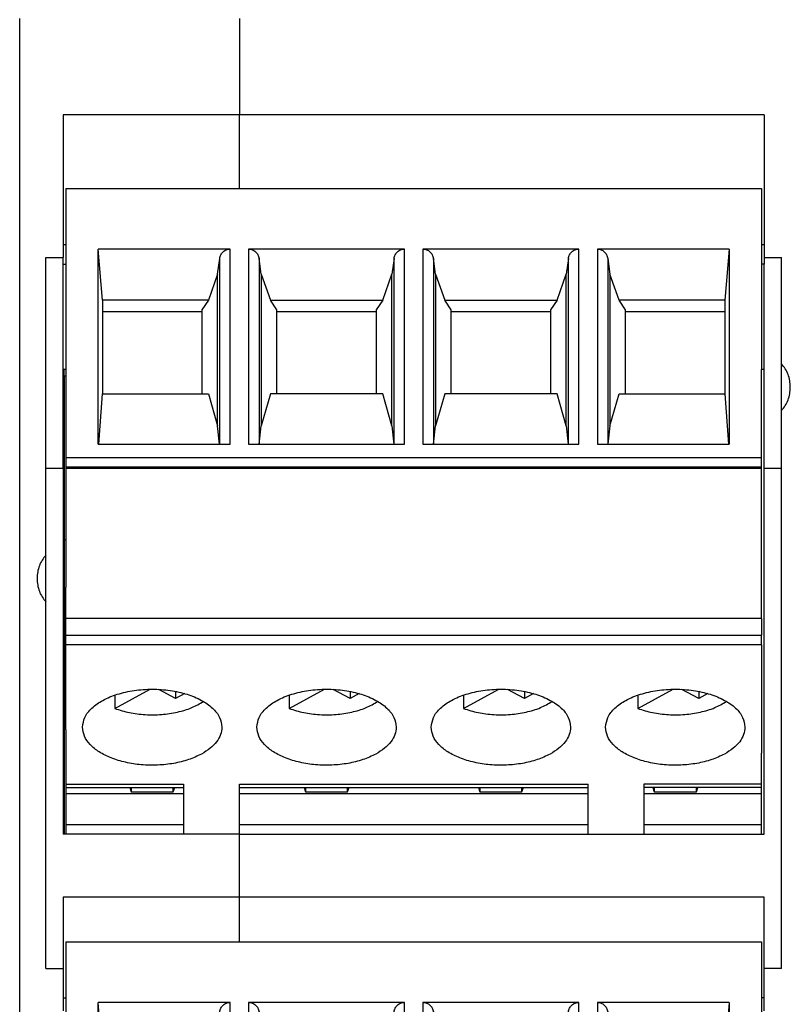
# Model space of a CAD drawing. Header units: inches. Extents: x -1190 to -677, y -1057 to -660.
# Tile 3 of 31: x -1056 to -1034, y -1029 to -1000. Entities that reach past the tile are written whole.
import ezdxf

# ---------------------------------------------------------------- set-up
doc = ezdxf.new("R2010")
doc.units = ezdxf.units.IN

# ---------------------------------------------------------------- blocks, each defined once
blk = doc.blocks.new('MSTBT_2_5-4-ST_IP20_KPL_H_Select_5__147', base_point=(-1055.225, -1022.349))
at = {"color": 7, "linetype": 'Continuous'}
for p, q in [((-1055.225, -1010.543), (-1055.225, -1010.36)), ((-1055.225, -1010.543), (-1055.225, -1011.018)), ((-1055.225, -1011.018), (-1055.225, -1011.508)), ((-1055.225, -1011.508), (-1055.225, -1015.248)), ((-1055.225, -1015.248), (-1055.225, -1019.905)), ((-1055.225, -1019.905), (-1055.225, -1020.218)), ((-1055.225, -1020.218), (-1055.225, -1020.696)), ((-1055.225, -1020.696), (-1055.225, -1021.035)), ((-1055.225, -1021.035), (-1055.225, -1021.068)), ((-1055.225, -1021.068), (-1055.225, -1022.076)), ((-1055.225, -1022.076), (-1055.225, -1022.306)), ((-1055.225, -1022.306), (-1055.225, -1022.349)), ((-1055.175, -1022.349), (-1051.8, -1022.349))]:
    blk.add_line(p, q, dxfattribs=at)
blk = doc.blocks.new('MSTBT_2_5-4-ST_IP20_KPL_H_Select_10__152', base_point=(-1055.175, -1046.306))
at = {"color": 7, "linetype": 'Continuous'}
for p, q in [((-1055.175, -1026.768), (-1035.225, -1026.768)), ((-1055.175, -1026.768), (-1055.175, -1031.943)), ((-1035.225, -1026.768), (-1035.225, -1031.943)), ((-1054.125, -1029.978), (-1054.25, -1028.509)), ((-1054.25, -1034.107), (-1054.25, -1028.509)), ((-1050.466, -1028.509), (-1054.25, -1028.509)), ((-1045.466, -1028.509), (-1049.934, -1028.509)), ((-1040.466, -1028.509), (-1044.934, -1028.509)), ((-1036.15, -1028.509), (-1039.934, -1028.509)), ((-1036.15, -1028.509), (-1036.275, -1029.978)), ((-1036.15, -1028.509), (-1036.15, -1034.107)), ((-1050.825, -1029.226), (-1050.763, -1028.775)), ((-1049.575, -1029.226), (-1049.637, -1028.775)), ((-1045.763, -1028.775), (-1045.825, -1029.226)), ((-1044.575, -1029.226), (-1044.637, -1028.775)), ((-1040.763, -1028.775), (-1040.825, -1029.226)), ((-1039.637, -1028.775), (-1039.575, -1029.226)), ((-1050.825, -1029.226), (-1051.09, -1029.978)), ((-1050.825, -1033.577), (-1050.825, -1029.226)), ((-1049.575, -1029.226), (-1049.575, -1033.577)), ((-1049.575, -1029.226), (-1049.31, -1029.978)), ((-1046.09, -1029.978), (-1045.825, -1029.226)), ((-1045.825, -1033.577), (-1045.825, -1029.226)), ((-1044.575, -1029.226), (-1044.575, -1033.577)), ((-1044.575, -1029.226), (-1044.31, -1029.978)), ((-1041.09, -1029.978), (-1040.825, -1029.226)), ((-1040.825, -1033.577), (-1040.825, -1029.226)), ((-1039.575, -1029.226), (-1039.575, -1033.577)), ((-1039.31, -1029.978), (-1039.575, -1029.226)), ((-1051.09, -1029.978), (-1054.125, -1029.978)), ((-1054.125, -1029.978), (-1054.125, -1030.311)), ((-1051.09, -1029.978), (-1051.275, -1030.255)), ((-1049.125, -1030.255), (-1049.31, -1029.978)), ((-1049.31, -1029.978), (-1046.09, -1029.978)), ((-1046.09, -1029.978), (-1046.275, -1030.255)), ((-1044.125, -1030.255), (-1044.31, -1029.978)), ((-1044.31, -1029.978), (-1041.09, -1029.978)), ((-1041.09, -1029.978), (-1041.275, -1030.255)), ((-1036.275, -1029.978), (-1039.31, -1029.978)), ((-1039.125, -1030.255), (-1039.31, -1029.978)), ((-1036.275, -1029.978), (-1036.275, -1030.311)), ((-1054.125, -1030.311), (-1054.125, -1032.661)), ((-1051.275, -1030.311), (-1054.125, -1030.311)), ((-1051.275, -1030.255), (-1051.275, -1030.311)), ((-1051.275, -1030.311), (-1051.275, -1032.661)), ((-1049.125, -1030.311), (-1049.125, -1030.255)), ((-1046.275, -1030.311), (-1049.125, -1030.311)), ((-1049.125, -1032.661), (-1049.125, -1030.311)), ((-1046.275, -1030.255), (-1046.275, -1030.311)), ((-1046.275, -1030.311), (-1046.275, -1032.661)), ((-1044.125, -1030.311), (-1044.125, -1030.255)), ((-1044.125, -1032.661), (-1044.125, -1030.311)), ((-1041.275, -1030.311), (-1044.125, -1030.311)), ((-1041.275, -1030.255), (-1041.275, -1030.311)), ((-1041.275, -1030.311), (-1041.275, -1032.661)), ((-1039.125, -1030.311), (-1039.125, -1030.255)), ((-1036.275, -1030.311), (-1039.125, -1030.311)), ((-1039.125, -1032.661), (-1039.125, -1030.311)), ((-1036.275, -1030.311), (-1036.275, -1032.661)), ((-1055.175, -1031.943), (-1055.175, -1034.484)), ((-1035.225, -1034.484), (-1035.225, -1031.943)), ((-1054.226, -1034.107), (-1054.125, -1032.661)), ((-1054.125, -1032.661), (-1051.09, -1032.661)), ((-1051.09, -1032.661), (-1050.825, -1033.577)), ((-1049.31, -1032.661), (-1049.575, -1033.577)), ((-1046.09, -1032.661), (-1049.31, -1032.661)), ((-1045.825, -1033.577), (-1046.09, -1032.661)), ((-1044.31, -1032.661), (-1044.575, -1033.577)), ((-1041.09, -1032.661), (-1044.31, -1032.661)), ((-1040.825, -1033.577), (-1041.09, -1032.661)), ((-1039.575, -1033.577), (-1039.31, -1032.661)), ((-1039.31, -1032.661), (-1036.275, -1032.661)), ((-1036.275, -1032.661), (-1036.174, -1034.107)), ((-1050.766, -1034.107), (-1050.825, -1033.577)), ((-1049.634, -1034.107), (-1049.575, -1033.577)), ((-1045.825, -1033.577), (-1045.766, -1034.107)), ((-1044.634, -1034.107), (-1044.575, -1033.577)), ((-1040.825, -1033.577), (-1040.766, -1034.107)), ((-1039.575, -1033.577), (-1039.634, -1034.107)), ((-1054.25, -1034.107), (-1050.466, -1034.107)), ((-1049.934, -1034.107), (-1045.466, -1034.107)), ((-1044.934, -1034.107), (-1040.466, -1034.107)), ((-1039.934, -1034.107), (-1036.15, -1034.107)), ((-1055.175, -1034.484), (-1055.175, -1034.761)), ((-1035.225, -1034.761), (-1035.225, -1034.484)), ((-1055.175, -1034.761), (-1055.175, -1034.799)), ((-1035.225, -1034.799), (-1055.175, -1034.799)), ((-1055.175, -1034.799), (-1055.175, -1037.344)), ((-1035.225, -1034.799), (-1035.225, -1034.761)), ((-1035.225, -1037.344), (-1035.225, -1034.799)), ((-1055.175, -1037.344), (-1055.175, -1038.205)), ((-1035.225, -1039.1), (-1035.225, -1037.344)), ((-1055.175, -1039.1), (-1055.175, -1038.205)), ((-1055.175, -1039.124), (-1055.175, -1039.1)), ((-1035.225, -1039.1), (-1055.175, -1039.1)), ((-1055.175, -1039.582), (-1055.175, -1039.124)), ((-1035.225, -1039.582), (-1035.225, -1039.1)), ((-1055.175, -1039.852), (-1055.175, -1039.582)), ((-1035.225, -1039.852), (-1035.225, -1039.582)), ((-1055.175, -1042.061), (-1055.175, -1039.852)), ((-1035.225, -1039.852), (-1035.225, -1042.061)), ((-1053.772, -1041.681), (-1052.758, -1041.13)), ((-1052.027, -1041.397), (-1052.511, -1041.134)), ((-1048.772, -1041.681), (-1047.758, -1041.13)), ((-1047.027, -1041.397), (-1047.511, -1041.134)), ((-1043.772, -1041.681), (-1042.758, -1041.13)), ((-1042.027, -1041.397), (-1042.511, -1041.134)), ((-1038.772, -1041.681), (-1037.758, -1041.13)), ((-1037.027, -1041.397), (-1037.511, -1041.134)), ((-1053.772, -1041.299), (-1053.772, -1041.681)), ((-1052.027, -1041.193), (-1052.027, -1041.397)), ((-1051.766, -1041.255), (-1052.027, -1041.397)), ((-1048.772, -1041.299), (-1048.772, -1041.681)), ((-1047.027, -1041.193), (-1047.027, -1041.397)), ((-1046.766, -1041.255), (-1047.027, -1041.397)), ((-1043.772, -1041.299), (-1043.772, -1041.681)), ((-1042.027, -1041.193), (-1042.027, -1041.397)), ((-1041.766, -1041.255), (-1042.027, -1041.397)), ((-1038.772, -1041.299), (-1038.772, -1041.681)), ((-1037.027, -1041.193), (-1037.027, -1041.397)), ((-1036.766, -1041.255), (-1037.027, -1041.397)), ((-1055.175, -1042.296), (-1055.175, -1042.061)), ((-1055.175, -1042.296), (-1055.175, -1042.963)), ((-1035.225, -1042.061), (-1035.225, -1042.963)), ((-1055.175, -1042.963), (-1055.175, -1043.852)), ((-1035.225, -1043.852), (-1035.225, -1042.963)), ((-1055.175, -1043.852), (-1055.175, -1043.949)), ((-1055.175, -1043.949), (-1051.8, -1043.949)), ((-1051.8, -1043.852), (-1051.8, -1043.949)), ((-1051.8, -1043.949), (-1051.8, -1044.921)), ((-1050.2, -1043.949), (-1050.2, -1043.852)), ((-1050.2, -1044.328), (-1050.2, -1043.949)), ((-1050.2, -1043.949), (-1040.2, -1043.949)), ((-1040.2, -1043.949), (-1040.2, -1043.852)), ((-1040.2, -1044.921), (-1040.2, -1043.949)), ((-1038.6, -1043.852), (-1038.6, -1043.949)), ((-1038.6, -1043.949), (-1038.6, -1044.921)), ((-1035.225, -1043.949), (-1038.6, -1043.949)), ((-1035.225, -1043.906), (-1035.225, -1043.852)), ((-1035.225, -1043.949), (-1035.225, -1043.906)), ((-1050.2, -1044.818), (-1050.2, -1044.328)), ((-1050.2, -1044.921), (-1050.2, -1044.818)), ((-1050.2, -1044.925), (-1050.2, -1044.921)), ((-1050.2, -1044.99), (-1050.2, -1044.925)), ((-1050.2, -1045.17), (-1050.2, -1044.99)), ((-1050.2, -1045.417), (-1050.2, -1045.17)), ((-1050.2, -1045.769), (-1050.2, -1045.417)), ((-1050.2, -1045.837), (-1050.2, -1045.769)), ((-1050.2, -1045.926), (-1050.2, -1045.837)), ((-1050.2, -1046.251), (-1050.2, -1045.926)), ((-1050.2, -1046.306), (-1050.2, -1046.251))]:
    blk.add_line(p, q, dxfattribs=at)
at = {"color": 2, "linetype": 'Continuous'}
for p, q in [((-1050.466, -1034.107), (-1050.466, -1028.509)), ((-1049.934, -1028.509), (-1049.934, -1034.107)), ((-1045.466, -1034.107), (-1045.466, -1028.509)), ((-1044.934, -1028.509), (-1044.934, -1034.107)), ((-1040.466, -1034.107), (-1040.466, -1028.509)), ((-1039.934, -1028.509), (-1039.934, -1034.107)), ((-1050.763, -1034.107), (-1050.763, -1028.775)), ((-1049.637, -1028.775), (-1049.637, -1034.107)), ((-1045.763, -1034.107), (-1045.763, -1028.775)), ((-1044.637, -1028.775), (-1044.637, -1034.107)), ((-1040.763, -1034.107), (-1040.763, -1028.775)), ((-1039.637, -1028.775), (-1039.637, -1034.107)), ((-1055.175, -1034.484), (-1035.225, -1034.484)), ((-1035.225, -1034.761), (-1055.175, -1034.761)), ((-1055.175, -1039.582), (-1035.225, -1039.582)), ((-1035.225, -1039.852), (-1055.175, -1039.852)), ((-1055.175, -1043.852), (-1051.8, -1043.852)), ((-1050.2, -1043.852), (-1040.2, -1043.852)), ((-1035.225, -1043.852), (-1038.6, -1043.852))]:
    blk.add_line(p, q, dxfattribs=at)
at = {"color": 7, "linetype": 'Continuous'}
for points, knots in [([(-1050.763, -1028.775), (-1050.755, -1028.739), (-1050.737, -1028.668), (-1050.667, -1028.581), (-1050.574, -1028.521), (-1050.502, -1028.513), (-1050.466, -1028.509)], [0, 0, 0, 0, 0.1095476, 0.2181972, 0.3257768, 0.4326417, 0.4326417, 0.4326417, 0.4326417]), ([(-1049.934, -1028.509), (-1049.898, -1028.513), (-1049.826, -1028.521), (-1049.733, -1028.581), (-1049.663, -1028.668), (-1049.645, -1028.739), (-1049.637, -1028.775)], [0, 0, 0, 0, 0.1068649, 0.2144446, 0.3230942, 0.4326417, 0.4326417, 0.4326417, 0.4326417]), ([(-1045.763, -1028.775), (-1045.755, -1028.739), (-1045.737, -1028.668), (-1045.667, -1028.581), (-1045.574, -1028.521), (-1045.502, -1028.513), (-1045.466, -1028.509)], [0, 0, 0, 0, 0.1095476, 0.2181972, 0.3257768, 0.4326417, 0.4326417, 0.4326417, 0.4326417]), ([(-1044.934, -1028.509), (-1044.898, -1028.513), (-1044.826, -1028.521), (-1044.733, -1028.581), (-1044.663, -1028.668), (-1044.645, -1028.739), (-1044.637, -1028.775)], [0, 0, 0, 0, 0.1068649, 0.2144446, 0.3230942, 0.4326417, 0.4326417, 0.4326417, 0.4326417]), ([(-1040.763, -1028.775), (-1040.755, -1028.739), (-1040.737, -1028.668), (-1040.667, -1028.581), (-1040.574, -1028.521), (-1040.502, -1028.513), (-1040.466, -1028.509)], [0, 0, 0, 0, 0.1095476, 0.2181972, 0.3257768, 0.4326417, 0.4326417, 0.4326417, 0.4326417]), ([(-1039.934, -1028.509), (-1039.898, -1028.513), (-1039.826, -1028.521), (-1039.733, -1028.581), (-1039.663, -1028.668), (-1039.645, -1028.739), (-1039.637, -1028.775)], [0, 0, 0, 0, 0.1068649, 0.2144446, 0.3230942, 0.4326417, 0.4326417, 0.4326417, 0.4326417]), ([(-1054.7, -1042.218), (-1054.685, -1042.121), (-1054.653, -1041.914), (-1054.426, -1041.647), (-1054.105, -1041.426), (-1053.689, -1041.258), (-1053.211, -1041.153), (-1052.7, -1041.117), (-1052.189, -1041.153), (-1051.711, -1041.258), (-1051.295, -1041.426), (-1050.974, -1041.647), (-1050.747, -1041.914), (-1050.715, -1042.121), (-1050.7, -1042.218)], [0, 0, 0, 0, 0.290046, 0.620104, 1.009866, 1.458796, 1.953281, 2.472248, 2.991215, 3.485699, 3.934629, 4.324392, 4.65445, 4.944495, 4.944495, 4.944495, 4.944495]), ([(-1049.7, -1042.218), (-1049.685, -1042.121), (-1049.653, -1041.914), (-1049.426, -1041.647), (-1049.105, -1041.426), (-1048.689, -1041.258), (-1048.211, -1041.153), (-1047.7, -1041.117), (-1047.189, -1041.153), (-1046.711, -1041.258), (-1046.295, -1041.426), (-1045.974, -1041.647), (-1045.747, -1041.914), (-1045.715, -1042.121), (-1045.7, -1042.218)], [0, 0, 0, 0, 0.290046, 0.620104, 1.009866, 1.458796, 1.953281, 2.472248, 2.991215, 3.485699, 3.934629, 4.324392, 4.65445, 4.944495, 4.944495, 4.944495, 4.944495]), ([(-1044.7, -1042.218), (-1044.685, -1042.121), (-1044.653, -1041.914), (-1044.426, -1041.647), (-1044.105, -1041.426), (-1043.689, -1041.258), (-1043.211, -1041.153), (-1042.7, -1041.117), (-1042.189, -1041.153), (-1041.711, -1041.258), (-1041.295, -1041.426), (-1040.974, -1041.647), (-1040.747, -1041.914), (-1040.715, -1042.121), (-1040.7, -1042.218)], [0, 0, 0, 0, 0.290046, 0.620104, 1.009866, 1.458796, 1.953281, 2.472248, 2.991215, 3.485699, 3.934629, 4.324392, 4.65445, 4.944495, 4.944495, 4.944495, 4.944495]), ([(-1039.7, -1042.218), (-1039.685, -1042.121), (-1039.653, -1041.914), (-1039.426, -1041.647), (-1039.105, -1041.426), (-1038.689, -1041.258), (-1038.211, -1041.153), (-1037.7, -1041.117), (-1037.189, -1041.153), (-1036.711, -1041.258), (-1036.295, -1041.426), (-1035.974, -1041.647), (-1035.747, -1041.914), (-1035.715, -1042.121), (-1035.7, -1042.218)], [0, 0, 0, 0, 0.290046, 0.620104, 1.009866, 1.458796, 1.953281, 2.472248, 2.991215, 3.485699, 3.934629, 4.324392, 4.65445, 4.944495, 4.944495, 4.944495, 4.944495]), ([(-1053.772, -1041.681), (-1053.634, -1041.725), (-1053.349, -1041.814), (-1052.895, -1041.866), (-1052.431, -1041.863), (-1051.984, -1041.795), (-1051.574, -1041.678), (-1051.339, -1041.544), (-1051.228, -1041.481)], [0, 0, 0, 0, 0.433279, 0.894079, 1.363331, 1.820954, 2.248267, 2.630614, 2.630614, 2.630614, 2.630614]), ([(-1048.772, -1041.681), (-1048.634, -1041.725), (-1048.349, -1041.814), (-1047.895, -1041.866), (-1047.431, -1041.863), (-1046.984, -1041.795), (-1046.574, -1041.678), (-1046.339, -1041.544), (-1046.228, -1041.481)], [0, 0, 0, 0, 0.433279, 0.894079, 1.363331, 1.820954, 2.248267, 2.630614, 2.630614, 2.630614, 2.630614]), ([(-1043.772, -1041.681), (-1043.634, -1041.725), (-1043.349, -1041.814), (-1042.895, -1041.866), (-1042.431, -1041.863), (-1041.984, -1041.795), (-1041.574, -1041.678), (-1041.339, -1041.544), (-1041.228, -1041.481)], [0, 0, 0, 0, 0.433279, 0.894079, 1.363331, 1.820954, 2.248267, 2.630614, 2.630614, 2.630614, 2.630614]), ([(-1038.772, -1041.681), (-1038.634, -1041.725), (-1038.349, -1041.814), (-1037.895, -1041.866), (-1037.431, -1041.863), (-1036.984, -1041.795), (-1036.574, -1041.678), (-1036.339, -1041.544), (-1036.228, -1041.481)], [0, 0, 0, 0, 0.433279, 0.894079, 1.363331, 1.820954, 2.248267, 2.630614, 2.630614, 2.630614, 2.630614]), ([(-1051.286, -1042.989), (-1051.407, -1043.046), (-1051.662, -1043.165), (-1052.089, -1043.265), (-1052.545, -1043.315), (-1053.01, -1043.305), (-1053.458, -1043.237), (-1053.866, -1043.115), (-1054.214, -1042.946), (-1054.48, -1042.735), (-1054.663, -1042.49), (-1054.688, -1042.306), (-1054.7, -1042.218)], [0, 0, 0, 0, 0.40181, 0.842026, 1.30584, 1.775734, 2.233539, 2.6624, 3.048927, 3.385907, 3.676067, 3.936289, 3.936289, 3.936289, 3.936289]), ([(-1050.7, -1042.218), (-1050.708, -1042.291), (-1050.725, -1042.441), (-1050.851, -1042.65), (-1051.039, -1042.84), (-1051.2, -1042.937), (-1051.286, -1042.989)], [0, 0, 0, 0, 0.215954, 0.449852, 0.713715, 1.01223, 1.01223, 1.01223, 1.01223]), ([(-1046.286, -1042.989), (-1046.407, -1043.046), (-1046.662, -1043.165), (-1047.089, -1043.265), (-1047.545, -1043.315), (-1048.01, -1043.305), (-1048.458, -1043.237), (-1048.866, -1043.115), (-1049.214, -1042.946), (-1049.48, -1042.735), (-1049.663, -1042.49), (-1049.688, -1042.306), (-1049.7, -1042.218)], [0, 0, 0, 0, 0.40181, 0.842026, 1.30584, 1.775734, 2.233539, 2.6624, 3.048927, 3.385907, 3.676067, 3.936289, 3.936289, 3.936289, 3.936289]), ([(-1045.7, -1042.218), (-1045.708, -1042.291), (-1045.725, -1042.441), (-1045.851, -1042.65), (-1046.039, -1042.84), (-1046.2, -1042.937), (-1046.286, -1042.989)], [0, 0, 0, 0, 0.215954, 0.449852, 0.713715, 1.01223, 1.01223, 1.01223, 1.01223]), ([(-1041.286, -1042.989), (-1041.407, -1043.046), (-1041.662, -1043.165), (-1042.089, -1043.265), (-1042.545, -1043.315), (-1043.01, -1043.305), (-1043.458, -1043.237), (-1043.866, -1043.115), (-1044.214, -1042.946), (-1044.48, -1042.735), (-1044.663, -1042.49), (-1044.688, -1042.306), (-1044.7, -1042.218)], [0, 0, 0, 0, 0.40181, 0.842026, 1.30584, 1.775734, 2.233539, 2.6624, 3.048927, 3.385907, 3.676067, 3.936289, 3.936289, 3.936289, 3.936289]), ([(-1040.7, -1042.218), (-1040.708, -1042.291), (-1040.725, -1042.441), (-1040.851, -1042.65), (-1041.039, -1042.84), (-1041.2, -1042.937), (-1041.286, -1042.989)], [0, 0, 0, 0, 0.215954, 0.449852, 0.713715, 1.01223, 1.01223, 1.01223, 1.01223]), ([(-1036.286, -1042.989), (-1036.407, -1043.046), (-1036.662, -1043.165), (-1037.089, -1043.265), (-1037.545, -1043.315), (-1038.01, -1043.305), (-1038.458, -1043.237), (-1038.866, -1043.115), (-1039.214, -1042.946), (-1039.48, -1042.735), (-1039.663, -1042.49), (-1039.688, -1042.306), (-1039.7, -1042.218)], [0, 0, 0, 0, 0.40181, 0.842026, 1.30584, 1.775734, 2.233539, 2.6624, 3.048927, 3.385907, 3.676067, 3.936289, 3.936289, 3.936289, 3.936289]), ([(-1035.7, -1042.218), (-1035.708, -1042.291), (-1035.725, -1042.441), (-1035.851, -1042.65), (-1036.039, -1042.84), (-1036.2, -1042.937), (-1036.286, -1042.989)], [0, 0, 0, 0, 0.215954, 0.449852, 0.713715, 1.01223, 1.01223, 1.01223, 1.01223])]:
    blk.add_open_spline(points, degree=3, knots=knots, dxfattribs=at)
blk = doc.blocks.new('mstbo_2_5-4-g1r_1__153', base_point=(-1055.175, -1023.688))
at = {"color": 7, "linetype": 'Continuous'}
for p, q in [((-1055.175, -1010.36), (-1055.175, -1012.884)), ((-1035.225, -1012.884), (-1035.225, -1010.36)), ((-1055.175, -1012.884), (-1055.175, -1013.161)), ((-1035.225, -1013.161), (-1035.225, -1012.884)), ((-1055.175, -1013.161), (-1055.175, -1013.199)), ((-1055.175, -1013.199), (-1055.175, -1015.744)), ((-1035.225, -1013.199), (-1035.225, -1013.161)), ((-1035.225, -1015.744), (-1035.225, -1013.199)), ((-1055.175, -1015.744), (-1055.175, -1016.605)), ((-1055.175, -1017.5), (-1055.175, -1016.605)), ((-1055.175, -1017.524), (-1055.175, -1017.5)), ((-1055.175, -1017.982), (-1055.175, -1017.524)), ((-1055.175, -1018.252), (-1055.175, -1017.982)), ((-1055.175, -1020.461), (-1055.175, -1018.252)), ((-1055.175, -1020.696), (-1055.175, -1020.461)), ((-1035.225, -1020.461), (-1035.225, -1021.363)), ((-1055.175, -1020.696), (-1055.175, -1021.363)), ((-1055.175, -1021.363), (-1055.175, -1022.252)), ((-1035.225, -1022.252), (-1035.225, -1021.363)), ((-1055.175, -1022.252), (-1055.175, -1022.349)), ((-1035.225, -1022.306), (-1035.225, -1022.252)), ((-1055.175, -1022.349), (-1055.175, -1022.53)), ((-1051.8, -1022.53), (-1055.175, -1022.53)), ((-1055.175, -1022.53), (-1055.175, -1023.416)), ((-1053.345, -1022.349), (-1053.305, -1022.467)), ((-1053.305, -1022.349), (-1053.305, -1022.467)), ((-1053.305, -1022.467), (-1052.095, -1022.467)), ((-1052.095, -1022.467), (-1052.095, -1022.349)), ((-1052.095, -1022.467), (-1052.055, -1022.349)), ((-1040.2, -1022.53), (-1050.2, -1022.53)), ((-1048.345, -1022.349), (-1048.305, -1022.467)), ((-1048.305, -1022.349), (-1048.305, -1022.467)), ((-1048.305, -1022.467), (-1047.095, -1022.467)), ((-1047.095, -1022.467), (-1047.095, -1022.349)), ((-1047.095, -1022.467), (-1047.055, -1022.349)), ((-1043.345, -1022.349), (-1043.305, -1022.467)), ((-1043.305, -1022.349), (-1043.305, -1022.467)), ((-1043.305, -1022.467), (-1042.095, -1022.467)), ((-1042.095, -1022.467), (-1042.095, -1022.349)), ((-1042.095, -1022.467), (-1042.055, -1022.349)), ((-1035.225, -1022.53), (-1038.6, -1022.53)), ((-1038.345, -1022.349), (-1038.305, -1022.467)), ((-1038.305, -1022.349), (-1038.305, -1022.467)), ((-1038.305, -1022.467), (-1037.095, -1022.467)), ((-1037.095, -1022.467), (-1037.055, -1022.349)), ((-1037.095, -1022.467), (-1037.095, -1022.349)), ((-1035.225, -1022.349), (-1035.225, -1022.306)), ((-1035.225, -1022.53), (-1035.225, -1022.349)), ((-1035.225, -1023.416), (-1035.225, -1022.53)), ((-1055.175, -1023.416), (-1055.175, -1023.688)), ((-1051.8, -1023.416), (-1055.175, -1023.416)), ((-1040.2, -1023.416), (-1050.2, -1023.416)), ((-1035.275, -1023.416), (-1038.6, -1023.416)), ((-1035.225, -1023.416), (-1035.275, -1023.416)), ((-1035.225, -1023.688), (-1035.225, -1023.416))]:
    blk.add_line(p, q, dxfattribs=at)
blk = doc.blocks.new('MSTBO_2_5-4-G1L_H_Select__00364411_1__154', base_point=(-1055.225, -1023.688))
at = {"color": 7, "linetype": 'Continuous'}
for p, q in [((-1055.225, -1010.543), (-1055.225, -1010.36)), ((-1055.225, -1010.543), (-1055.225, -1011.018)), ((-1055.225, -1010.543), (-1055.175, -1010.543)), ((-1055.225, -1011.018), (-1055.225, -1011.508)), ((-1055.225, -1011.508), (-1055.225, -1015.248)), ((-1055.225, -1015.248), (-1055.225, -1019.905)), ((-1055.175, -1015.248), (-1055.225, -1015.248)), ((-1055.225, -1019.905), (-1055.225, -1020.218)), ((-1055.225, -1019.905), (-1055.175, -1019.905)), ((-1055.225, -1020.218), (-1055.225, -1020.696)), ((-1055.225, -1020.696), (-1055.225, -1021.035)), ((-1055.225, -1021.035), (-1055.225, -1021.068)), ((-1055.225, -1021.068), (-1055.225, -1022.076)), ((-1055.225, -1022.076), (-1055.225, -1022.306)), ((-1055.225, -1022.306), (-1055.225, -1022.349)), ((-1055.225, -1022.349), (-1055.225, -1023.688)), ((-1051.8, -1023.416), (-1055.175, -1023.416)), ((-1040.2, -1023.416), (-1050.2, -1023.416)), ((-1035.275, -1023.416), (-1038.6, -1023.416))]:
    blk.add_line(p, q, dxfattribs=at)
blk = doc.blocks.new('MSTBT_2_5-4-ST_IP20_KPL_H_Select_10_2__156', base_point=(-1055.175, -1024.706))
at = {"color": 7, "linetype": 'Continuous'}
for p, q in [((-1055.175, -1005.168), (-1055.175, -1010.36)), ((-1055.175, -1005.168), (-1035.225, -1005.168)), ((-1035.225, -1005.168), (-1035.225, -1010.36)), ((-1054.25, -1012.507), (-1054.25, -1006.909)), ((-1050.466, -1006.909), (-1054.25, -1006.909)), ((-1054.125, -1008.378), (-1054.25, -1006.909)), ((-1045.466, -1006.909), (-1049.934, -1006.909)), ((-1040.466, -1006.909), (-1044.934, -1006.909)), ((-1036.15, -1006.909), (-1039.934, -1006.909)), ((-1036.15, -1006.909), (-1036.275, -1008.378)), ((-1036.15, -1006.909), (-1036.15, -1012.507)), ((-1050.825, -1007.626), (-1050.763, -1007.175)), ((-1049.575, -1007.626), (-1049.637, -1007.175)), ((-1045.763, -1007.175), (-1045.825, -1007.626)), ((-1044.575, -1007.626), (-1044.637, -1007.175)), ((-1040.763, -1007.175), (-1040.825, -1007.626)), ((-1039.637, -1007.175), (-1039.575, -1007.626)), ((-1050.825, -1007.626), (-1051.09, -1008.378)), ((-1050.825, -1011.977), (-1050.825, -1007.626)), ((-1049.575, -1007.626), (-1049.575, -1011.977)), ((-1049.575, -1007.626), (-1049.31, -1008.378)), ((-1046.09, -1008.378), (-1045.825, -1007.626)), ((-1045.825, -1011.977), (-1045.825, -1007.626)), ((-1044.575, -1007.626), (-1044.575, -1011.977)), ((-1044.575, -1007.626), (-1044.31, -1008.378)), ((-1041.09, -1008.378), (-1040.825, -1007.626)), ((-1040.825, -1011.977), (-1040.825, -1007.626)), ((-1039.575, -1007.626), (-1039.575, -1011.977)), ((-1039.31, -1008.378), (-1039.575, -1007.626)), ((-1051.09, -1008.378), (-1054.125, -1008.378)), ((-1054.125, -1008.378), (-1054.125, -1008.711)), ((-1051.09, -1008.378), (-1051.275, -1008.655)), ((-1049.125, -1008.655), (-1049.31, -1008.378)), ((-1049.31, -1008.378), (-1046.09, -1008.378)), ((-1046.09, -1008.378), (-1046.275, -1008.655)), ((-1044.31, -1008.378), (-1041.09, -1008.378)), ((-1044.125, -1008.655), (-1044.31, -1008.378)), ((-1041.09, -1008.378), (-1041.275, -1008.655)), ((-1036.275, -1008.378), (-1039.31, -1008.378)), ((-1039.125, -1008.655), (-1039.31, -1008.378)), ((-1036.275, -1008.378), (-1036.275, -1008.711)), ((-1054.125, -1008.711), (-1054.125, -1011.061)), ((-1051.275, -1008.711), (-1054.125, -1008.711)), ((-1051.275, -1008.655), (-1051.275, -1008.711)), ((-1051.275, -1008.711), (-1051.275, -1011.061)), ((-1049.125, -1008.711), (-1049.125, -1008.655)), ((-1049.125, -1011.061), (-1049.125, -1008.711)), ((-1046.275, -1008.711), (-1049.125, -1008.711)), ((-1046.275, -1008.655), (-1046.275, -1008.711)), ((-1046.275, -1008.711), (-1046.275, -1011.061)), ((-1044.125, -1008.711), (-1044.125, -1008.655)), ((-1044.125, -1011.061), (-1044.125, -1008.711)), ((-1041.275, -1008.711), (-1044.125, -1008.711)), ((-1041.275, -1008.655), (-1041.275, -1008.711)), ((-1041.275, -1008.711), (-1041.275, -1011.061)), ((-1039.125, -1008.711), (-1039.125, -1008.655)), ((-1039.125, -1011.061), (-1039.125, -1008.711)), ((-1036.275, -1008.711), (-1039.125, -1008.711)), ((-1036.275, -1008.711), (-1036.275, -1011.061)), ((-1055.175, -1010.36), (-1055.175, -1012.884)), ((-1035.225, -1012.884), (-1035.225, -1010.36)), ((-1054.226, -1012.507), (-1054.125, -1011.061)), ((-1054.125, -1011.061), (-1051.09, -1011.061)), ((-1051.09, -1011.061), (-1050.825, -1011.977)), ((-1049.31, -1011.061), (-1049.575, -1011.977)), ((-1046.09, -1011.061), (-1049.31, -1011.061)), ((-1045.825, -1011.977), (-1046.09, -1011.061)), ((-1044.31, -1011.061), (-1044.575, -1011.977)), ((-1041.09, -1011.061), (-1044.31, -1011.061)), ((-1040.825, -1011.977), (-1041.09, -1011.061)), ((-1039.575, -1011.977), (-1039.31, -1011.061)), ((-1039.31, -1011.061), (-1036.275, -1011.061)), ((-1036.275, -1011.061), (-1036.174, -1012.507)), ((-1050.766, -1012.507), (-1050.825, -1011.977)), ((-1049.634, -1012.507), (-1049.575, -1011.977)), ((-1045.825, -1011.977), (-1045.766, -1012.507)), ((-1044.634, -1012.507), (-1044.575, -1011.977)), ((-1040.825, -1011.977), (-1040.766, -1012.507)), ((-1039.575, -1011.977), (-1039.634, -1012.507)), ((-1054.25, -1012.507), (-1050.466, -1012.507)), ((-1049.934, -1012.507), (-1045.466, -1012.507)), ((-1044.934, -1012.507), (-1040.466, -1012.507)), ((-1039.934, -1012.507), (-1036.15, -1012.507)), ((-1055.175, -1012.884), (-1055.175, -1013.161)), ((-1035.225, -1013.161), (-1035.225, -1012.884)), ((-1055.175, -1013.161), (-1055.175, -1013.199)), ((-1035.225, -1013.199), (-1055.175, -1013.199)), ((-1055.175, -1013.199), (-1055.175, -1015.744)), ((-1035.225, -1013.199), (-1035.225, -1013.161)), ((-1035.225, -1015.744), (-1035.225, -1013.199)), ((-1055.175, -1015.744), (-1055.175, -1016.605)), ((-1035.225, -1017.5), (-1035.225, -1015.744)), ((-1055.175, -1017.5), (-1055.175, -1016.605)), ((-1055.175, -1017.524), (-1055.175, -1017.5)), ((-1035.225, -1017.5), (-1055.175, -1017.5)), ((-1055.175, -1017.982), (-1055.175, -1017.524)), ((-1035.225, -1017.5), (-1035.225, -1017.982)), ((-1055.175, -1018.252), (-1055.175, -1017.982)), ((-1035.225, -1018.252), (-1035.225, -1017.982)), ((-1055.175, -1020.461), (-1055.175, -1018.252)), ((-1035.225, -1018.252), (-1035.225, -1020.461)), ((-1053.772, -1020.081), (-1052.758, -1019.53)), ((-1053.772, -1019.699), (-1053.772, -1020.081)), ((-1052.027, -1019.797), (-1052.511, -1019.534)), ((-1052.027, -1019.593), (-1052.027, -1019.797)), ((-1051.766, -1019.655), (-1052.027, -1019.797)), ((-1048.772, -1020.081), (-1047.758, -1019.53)), ((-1048.772, -1019.699), (-1048.772, -1020.081)), ((-1047.027, -1019.797), (-1047.511, -1019.534)), ((-1047.027, -1019.593), (-1047.027, -1019.797)), ((-1046.766, -1019.655), (-1047.027, -1019.797)), ((-1043.772, -1020.081), (-1042.758, -1019.53)), ((-1043.772, -1019.699), (-1043.772, -1020.081)), ((-1042.027, -1019.797), (-1042.511, -1019.534)), ((-1042.027, -1019.593), (-1042.027, -1019.797)), ((-1041.766, -1019.655), (-1042.027, -1019.797)), ((-1038.772, -1020.081), (-1037.758, -1019.53)), ((-1038.772, -1019.699), (-1038.772, -1020.081)), ((-1037.027, -1019.797), (-1037.511, -1019.534)), ((-1037.027, -1019.593), (-1037.027, -1019.797)), ((-1036.766, -1019.655), (-1037.027, -1019.797)), ((-1055.175, -1020.696), (-1055.175, -1020.461)), ((-1035.225, -1020.461), (-1035.225, -1021.363)), ((-1055.175, -1020.696), (-1055.175, -1021.363)), ((-1055.175, -1021.363), (-1055.175, -1022.252)), ((-1035.225, -1022.252), (-1035.225, -1021.363)), ((-1055.175, -1022.252), (-1055.175, -1022.349)), ((-1051.8, -1022.252), (-1051.8, -1022.349)), ((-1050.2, -1022.349), (-1050.2, -1022.252)), ((-1040.2, -1022.349), (-1040.2, -1022.252)), ((-1038.6, -1022.252), (-1038.6, -1022.349)), ((-1035.225, -1022.306), (-1035.225, -1022.252)), ((-1055.175, -1022.349), (-1051.8, -1022.349)), ((-1051.8, -1022.349), (-1051.8, -1023.688)), ((-1050.2, -1023.688), (-1050.2, -1022.349)), ((-1050.2, -1022.349), (-1040.2, -1022.349)), ((-1040.2, -1023.688), (-1040.2, -1022.349)), ((-1035.225, -1022.349), (-1038.6, -1022.349)), ((-1038.6, -1022.349), (-1038.6, -1023.688)), ((-1035.225, -1022.349), (-1035.225, -1022.306)), ((-1050.2, -1024.237), (-1050.2, -1023.688)), ((-1050.2, -1024.326), (-1050.2, -1024.237)), ((-1050.2, -1024.651), (-1050.2, -1024.326)), ((-1050.2, -1024.706), (-1050.2, -1024.651))]:
    blk.add_line(p, q, dxfattribs=at)
at = {"color": 2, "linetype": 'Continuous'}
for p, q in [((-1050.466, -1012.507), (-1050.466, -1006.909)), ((-1049.934, -1006.909), (-1049.934, -1012.507)), ((-1045.466, -1012.507), (-1045.466, -1006.909)), ((-1044.934, -1006.909), (-1044.934, -1012.507)), ((-1040.466, -1012.507), (-1040.466, -1006.909)), ((-1039.934, -1006.909), (-1039.934, -1012.507)), ((-1050.763, -1012.507), (-1050.763, -1007.175)), ((-1049.637, -1007.175), (-1049.637, -1012.507)), ((-1045.763, -1012.507), (-1045.763, -1007.175)), ((-1044.637, -1007.175), (-1044.637, -1012.507)), ((-1040.763, -1012.507), (-1040.763, -1007.175)), ((-1039.637, -1007.175), (-1039.637, -1012.507)), ((-1055.175, -1012.884), (-1035.225, -1012.884)), ((-1035.225, -1013.161), (-1055.175, -1013.161)), ((-1055.175, -1017.982), (-1035.225, -1017.982)), ((-1035.225, -1018.252), (-1055.175, -1018.252)), ((-1055.175, -1022.252), (-1051.8, -1022.252)), ((-1050.2, -1022.252), (-1040.2, -1022.252)), ((-1035.225, -1022.252), (-1038.6, -1022.252))]:
    blk.add_line(p, q, dxfattribs=at)
at = {"color": 7, "linetype": 'Continuous'}
for points, knots in [([(-1050.763, -1007.175), (-1050.755, -1007.139), (-1050.737, -1007.068), (-1050.667, -1006.981), (-1050.574, -1006.921), (-1050.502, -1006.913), (-1050.466, -1006.909)], [0, 0, 0, 0, 0.1095476, 0.2181972, 0.3257768, 0.4326417, 0.4326417, 0.4326417, 0.4326417]), ([(-1049.934, -1006.909), (-1049.898, -1006.913), (-1049.826, -1006.921), (-1049.733, -1006.981), (-1049.663, -1007.068), (-1049.645, -1007.139), (-1049.637, -1007.175)], [0, 0, 0, 0, 0.1068649, 0.2144446, 0.3230942, 0.4326417, 0.4326417, 0.4326417, 0.4326417]), ([(-1045.763, -1007.175), (-1045.755, -1007.139), (-1045.737, -1007.068), (-1045.667, -1006.981), (-1045.574, -1006.921), (-1045.502, -1006.913), (-1045.466, -1006.909)], [0, 0, 0, 0, 0.1095476, 0.2181972, 0.3257768, 0.4326417, 0.4326417, 0.4326417, 0.4326417]), ([(-1044.934, -1006.909), (-1044.898, -1006.913), (-1044.826, -1006.921), (-1044.733, -1006.981), (-1044.663, -1007.068), (-1044.645, -1007.139), (-1044.637, -1007.175)], [0, 0, 0, 0, 0.1068649, 0.2144446, 0.3230942, 0.4326417, 0.4326417, 0.4326417, 0.4326417]), ([(-1040.763, -1007.175), (-1040.755, -1007.139), (-1040.737, -1007.068), (-1040.667, -1006.981), (-1040.574, -1006.921), (-1040.502, -1006.913), (-1040.466, -1006.909)], [0, 0, 0, 0, 0.1095476, 0.2181972, 0.3257768, 0.4326417, 0.4326417, 0.4326417, 0.4326417]), ([(-1039.934, -1006.909), (-1039.898, -1006.913), (-1039.826, -1006.921), (-1039.733, -1006.981), (-1039.663, -1007.068), (-1039.645, -1007.139), (-1039.637, -1007.175)], [0, 0, 0, 0, 0.1068649, 0.2144446, 0.3230942, 0.4326417, 0.4326417, 0.4326417, 0.4326417]), ([(-1054.7, -1020.618), (-1054.685, -1020.521), (-1054.653, -1020.314), (-1054.426, -1020.047), (-1054.105, -1019.826), (-1053.689, -1019.658), (-1053.211, -1019.553), (-1052.7, -1019.517), (-1052.189, -1019.553), (-1051.711, -1019.658), (-1051.295, -1019.826), (-1050.974, -1020.047), (-1050.747, -1020.314), (-1050.715, -1020.521), (-1050.7, -1020.618)], [0, 0, 0, 0, 0.290046, 0.620104, 1.009866, 1.458796, 1.953281, 2.472248, 2.991215, 3.485699, 3.934629, 4.324392, 4.65445, 4.944495, 4.944495, 4.944495, 4.944495]), ([(-1049.7, -1020.618), (-1049.685, -1020.521), (-1049.653, -1020.314), (-1049.426, -1020.047), (-1049.105, -1019.826), (-1048.689, -1019.658), (-1048.211, -1019.553), (-1047.7, -1019.517), (-1047.189, -1019.553), (-1046.711, -1019.658), (-1046.295, -1019.826), (-1045.974, -1020.047), (-1045.747, -1020.314), (-1045.715, -1020.521), (-1045.7, -1020.618)], [0, 0, 0, 0, 0.290046, 0.620104, 1.009866, 1.458796, 1.953281, 2.472248, 2.991215, 3.485699, 3.934629, 4.324392, 4.65445, 4.944495, 4.944495, 4.944495, 4.944495]), ([(-1044.7, -1020.618), (-1044.685, -1020.521), (-1044.653, -1020.314), (-1044.426, -1020.047), (-1044.105, -1019.826), (-1043.689, -1019.658), (-1043.211, -1019.553), (-1042.7, -1019.517), (-1042.189, -1019.553), (-1041.711, -1019.658), (-1041.295, -1019.826), (-1040.974, -1020.047), (-1040.747, -1020.314), (-1040.715, -1020.521), (-1040.7, -1020.618)], [0, 0, 0, 0, 0.290046, 0.620104, 1.009866, 1.458796, 1.953281, 2.472248, 2.991215, 3.485699, 3.934629, 4.324392, 4.65445, 4.944495, 4.944495, 4.944495, 4.944495]), ([(-1039.7, -1020.618), (-1039.685, -1020.521), (-1039.653, -1020.314), (-1039.426, -1020.047), (-1039.105, -1019.826), (-1038.689, -1019.658), (-1038.211, -1019.553), (-1037.7, -1019.517), (-1037.189, -1019.553), (-1036.711, -1019.658), (-1036.295, -1019.826), (-1035.974, -1020.047), (-1035.747, -1020.314), (-1035.715, -1020.521), (-1035.7, -1020.618)], [0, 0, 0, 0, 0.290046, 0.620104, 1.009866, 1.458796, 1.953281, 2.472248, 2.991215, 3.485699, 3.934629, 4.324392, 4.65445, 4.944495, 4.944495, 4.944495, 4.944495]), ([(-1053.772, -1020.081), (-1053.634, -1020.125), (-1053.349, -1020.214), (-1052.895, -1020.266), (-1052.431, -1020.263), (-1051.984, -1020.195), (-1051.574, -1020.078), (-1051.339, -1019.944), (-1051.228, -1019.881)], [0, 0, 0, 0, 0.433279, 0.894079, 1.363331, 1.820954, 2.248267, 2.630614, 2.630614, 2.630614, 2.630614]), ([(-1048.772, -1020.081), (-1048.634, -1020.125), (-1048.349, -1020.214), (-1047.895, -1020.266), (-1047.431, -1020.263), (-1046.984, -1020.195), (-1046.574, -1020.078), (-1046.339, -1019.944), (-1046.228, -1019.881)], [0, 0, 0, 0, 0.433279, 0.894079, 1.363331, 1.820954, 2.248267, 2.630614, 2.630614, 2.630614, 2.630614]), ([(-1043.772, -1020.081), (-1043.634, -1020.125), (-1043.349, -1020.214), (-1042.895, -1020.266), (-1042.431, -1020.263), (-1041.984, -1020.195), (-1041.574, -1020.078), (-1041.339, -1019.944), (-1041.228, -1019.881)], [0, 0, 0, 0, 0.433279, 0.894079, 1.363331, 1.820954, 2.248267, 2.630614, 2.630614, 2.630614, 2.630614]), ([(-1038.772, -1020.081), (-1038.634, -1020.125), (-1038.349, -1020.214), (-1037.895, -1020.266), (-1037.431, -1020.263), (-1036.984, -1020.195), (-1036.574, -1020.078), (-1036.339, -1019.944), (-1036.228, -1019.881)], [0, 0, 0, 0, 0.433279, 0.894079, 1.363331, 1.820954, 2.248267, 2.630614, 2.630614, 2.630614, 2.630614]), ([(-1051.286, -1021.389), (-1051.407, -1021.446), (-1051.662, -1021.565), (-1052.089, -1021.665), (-1052.545, -1021.715), (-1053.01, -1021.705), (-1053.458, -1021.637), (-1053.866, -1021.515), (-1054.214, -1021.346), (-1054.48, -1021.135), (-1054.663, -1020.89), (-1054.688, -1020.706), (-1054.7, -1020.618)], [0, 0, 0, 0, 0.40181, 0.842026, 1.30584, 1.775734, 2.233539, 2.6624, 3.048927, 3.385907, 3.676067, 3.936289, 3.936289, 3.936289, 3.936289]), ([(-1050.7, -1020.618), (-1050.708, -1020.691), (-1050.725, -1020.841), (-1050.851, -1021.05), (-1051.039, -1021.24), (-1051.2, -1021.337), (-1051.286, -1021.389)], [0, 0, 0, 0, 0.215954, 0.449852, 0.713715, 1.01223, 1.01223, 1.01223, 1.01223]), ([(-1046.286, -1021.389), (-1046.407, -1021.446), (-1046.662, -1021.565), (-1047.089, -1021.665), (-1047.545, -1021.715), (-1048.01, -1021.705), (-1048.458, -1021.637), (-1048.866, -1021.515), (-1049.214, -1021.346), (-1049.48, -1021.135), (-1049.663, -1020.89), (-1049.688, -1020.706), (-1049.7, -1020.618)], [0, 0, 0, 0, 0.40181, 0.842026, 1.30584, 1.775734, 2.233539, 2.6624, 3.048927, 3.385907, 3.676067, 3.936289, 3.936289, 3.936289, 3.936289]), ([(-1045.7, -1020.618), (-1045.708, -1020.691), (-1045.725, -1020.841), (-1045.851, -1021.05), (-1046.039, -1021.24), (-1046.2, -1021.337), (-1046.286, -1021.389)], [0, 0, 0, 0, 0.215954, 0.449852, 0.713715, 1.01223, 1.01223, 1.01223, 1.01223]), ([(-1041.286, -1021.389), (-1041.407, -1021.446), (-1041.662, -1021.565), (-1042.089, -1021.665), (-1042.545, -1021.715), (-1043.01, -1021.705), (-1043.458, -1021.637), (-1043.866, -1021.515), (-1044.214, -1021.346), (-1044.48, -1021.135), (-1044.663, -1020.89), (-1044.688, -1020.706), (-1044.7, -1020.618)], [0, 0, 0, 0, 0.40181, 0.842026, 1.30584, 1.775734, 2.233539, 2.6624, 3.048927, 3.385907, 3.676067, 3.936289, 3.936289, 3.936289, 3.936289]), ([(-1040.7, -1020.618), (-1040.708, -1020.691), (-1040.725, -1020.841), (-1040.851, -1021.05), (-1041.039, -1021.24), (-1041.2, -1021.337), (-1041.286, -1021.389)], [0, 0, 0, 0, 0.215954, 0.449852, 0.713715, 1.01223, 1.01223, 1.01223, 1.01223]), ([(-1036.286, -1021.389), (-1036.407, -1021.446), (-1036.662, -1021.565), (-1037.089, -1021.665), (-1037.545, -1021.715), (-1038.01, -1021.705), (-1038.458, -1021.637), (-1038.866, -1021.515), (-1039.214, -1021.346), (-1039.48, -1021.135), (-1039.663, -1020.89), (-1039.688, -1020.706), (-1039.7, -1020.618)], [0, 0, 0, 0, 0.40181, 0.842026, 1.30584, 1.775734, 2.233539, 2.6624, 3.048927, 3.385907, 3.676067, 3.936289, 3.936289, 3.936289, 3.936289]), ([(-1035.7, -1020.618), (-1035.708, -1020.691), (-1035.725, -1020.841), (-1035.851, -1021.05), (-1036.039, -1021.24), (-1036.2, -1021.337), (-1036.286, -1021.389)], [0, 0, 0, 0, 0.215954, 0.449852, 0.713715, 1.01223, 1.01223, 1.01223, 1.01223])]:
    blk.add_open_spline(points, degree=3, knots=knots, dxfattribs=at)
blk = doc.blocks.new('ME_MAX_GEH-L_2-2_H_Select__186', base_point=(-1056.5, -1056.8))
at = {"color": 7, "linetype": 'Continuous'}
for p, q in [((-1056.5, -1047.673), (-1056.5, -1000.3)), ((-1050.2, -1000.3), (-1050.2, -1001.7)), ((-1050.2, -1001.7), (-1050.2, -1003.057)), ((-1050.2, -1003.057), (-1055.25, -1003.057)), ((-1055.25, -1003.057), (-1055.25, -1006.792)), ((-1050.2, -1004.337), (-1050.2, -1003.057)), ((-1050.2, -1005.168), (-1050.2, -1004.337)), ((-1055.25, -1006.792), (-1055.25, -1007.15)), ((-1055.175, -1006.792), (-1055.25, -1006.792)), ((-1055.75, -1007.15), (-1055.25, -1007.15)), ((-1055.75, -1013.194), (-1055.75, -1007.15)), ((-1055.25, -1007.337), (-1055.25, -1007.15)), ((-1055.25, -1010.36), (-1055.25, -1007.337)), ((-1055.25, -1007.337), (-1055.175, -1007.337)), ((-1055.175, -1010.36), (-1055.25, -1010.36)), ((-1055.25, -1013.194), (-1055.25, -1010.36)), ((-1055.75, -1013.194), (-1055.25, -1013.194)), ((-1055.75, -1015.688), (-1055.75, -1013.194)), ((-1055.25, -1013.194), (-1055.25, -1023.688)), ((-1055.75, -1017.021), (-1055.75, -1015.688)), ((-1055.75, -1027.533), (-1055.75, -1017.021)), ((-1050.2, -1023.688), (-1055.25, -1023.688)), ((-1050.2, -1024.237), (-1050.2, -1023.688)), ((-1050.2, -1024.326), (-1050.2, -1024.237)), ((-1050.2, -1024.651), (-1050.2, -1024.326)), ((-1050.2, -1024.706), (-1050.2, -1024.651)), ((-1050.2, -1025.492), (-1050.2, -1024.706)), ((-1050.2, -1025.492), (-1055.25, -1025.492)), ((-1055.25, -1025.492), (-1055.25, -1027.533)), ((-1050.2, -1026.768), (-1050.2, -1025.492)), ((-1055.75, -1027.533), (-1055.25, -1027.533)), ((-1055.25, -1027.533), (-1055.25, -1028.377)), ((-1055.25, -1028.377), (-1055.25, -1028.75)), ((-1055.25, -1028.377), (-1055.175, -1028.377))]:
    blk.add_line(p, q, dxfattribs=at)
for points, knots in [([(-1055.75, -1015.688), (-1055.787, -1015.733), (-1055.863, -1015.825), (-1055.94, -1015.989), (-1055.991, -1016.168), (-1055.997, -1016.292), (-1056, -1016.355)], [0, 0, 0, 0, 0.1746961, 0.3552408, 0.5402327, 0.7276158, 0.7276158, 0.7276158, 0.7276158]), ([(-1056, -1016.355), (-1055.997, -1016.417), (-1055.991, -1016.541), (-1055.94, -1016.72), (-1055.863, -1016.885), (-1055.787, -1016.976), (-1055.75, -1017.021)], [0, 0, 0, 0, 0.1873831, 0.3723751, 0.5529197, 0.7276158, 0.7276158, 0.7276158, 0.7276158])]:
    blk.add_open_spline(points, degree=3, knots=knots, dxfattribs=at)
blk = doc.blocks.new('ME_MAX_45_MT_2-2_H_Select__191', base_point=(-1050.2, -1056.8))
at = {"color": 7, "linetype": 'Continuous'}
for p, q in [((-1050.2, -1000.3), (-1050.2, -1001.7)), ((-1050.2, -1001.7), (-1050.2, -1003.057)), ((-1035.15, -1003.057), (-1050.2, -1003.057)), ((-1050.2, -1004.337), (-1050.2, -1003.057)), ((-1035.15, -1003.057), (-1035.15, -1006.792)), ((-1050.2, -1005.168), (-1050.2, -1004.337)), ((-1035.15, -1006.792), (-1035.225, -1006.792)), ((-1035.15, -1006.792), (-1035.15, -1007.15)), ((-1035.15, -1007.15), (-1034.65, -1007.15)), ((-1035.15, -1007.15), (-1035.15, -1007.337)), ((-1034.65, -1010.203), (-1034.65, -1007.15)), ((-1035.15, -1007.337), (-1035.225, -1007.337)), ((-1035.15, -1010.36), (-1035.15, -1007.337)), ((-1035.15, -1010.36), (-1035.225, -1010.36)), ((-1035.15, -1013.194), (-1035.15, -1010.36)), ((-1034.65, -1011.536), (-1034.65, -1010.203)), ((-1034.65, -1013.194), (-1034.65, -1011.536)), ((-1035.15, -1013.194), (-1034.65, -1013.194)), ((-1035.15, -1023.688), (-1035.15, -1013.194)), ((-1034.65, -1027.533), (-1034.65, -1013.194)), ((-1050.2, -1023.688), (-1035.15, -1023.688)), ((-1050.2, -1024.237), (-1050.2, -1023.688)), ((-1050.2, -1024.326), (-1050.2, -1024.237)), ((-1050.2, -1024.651), (-1050.2, -1024.326)), ((-1050.2, -1024.706), (-1050.2, -1024.651)), ((-1050.2, -1025.492), (-1050.2, -1024.706)), ((-1035.15, -1025.492), (-1050.2, -1025.492)), ((-1050.2, -1026.768), (-1050.2, -1025.492)), ((-1035.15, -1027.533), (-1035.15, -1025.492)), ((-1034.65, -1027.533), (-1035.15, -1027.533)), ((-1035.15, -1028.377), (-1035.15, -1027.533)), ((-1035.15, -1028.377), (-1035.225, -1028.377)), ((-1035.15, -1028.75), (-1035.15, -1028.377))]:
    blk.add_line(p, q, dxfattribs=at)
for points, knots in [([(-1034.4, -1010.87), (-1034.403, -1010.807), (-1034.409, -1010.683), (-1034.46, -1010.504), (-1034.537, -1010.34), (-1034.613, -1010.248), (-1034.65, -1010.203)], [0, 0, 0, 0, 0.1873831, 0.3723751, 0.5529197, 0.7276158, 0.7276158, 0.7276158, 0.7276158]), ([(-1034.65, -1011.536), (-1034.613, -1011.491), (-1034.537, -1011.4), (-1034.46, -1011.235), (-1034.409, -1011.057), (-1034.403, -1010.932), (-1034.4, -1010.87)], [0, 0, 0, 0, 0.1746961, 0.3552408, 0.5402327, 0.7276158, 0.7276158, 0.7276158, 0.7276158])]:
    blk.add_open_spline(points, degree=3, knots=knots, dxfattribs=at)
blk = doc.blocks.new('ME_MAX_112_5_2-2_H_Select__194', base_point=(-1056.5, -1056.8))
for name, p in [('ME_MAX_GEH-L_2-2_H_Select__186', (-1056.5, -1056.8)), ('ME_MAX_45_MT_2-2_H_Select__191', (-1050.2, -1056.8)), ('MSTBT_2_5-4-ST_IP20_KPL_H_Select_10_2__156', (-1055.175, -1024.706)), ('MSTBT_2_5-4-ST_IP20_KPL_H_Select_5__147', (-1055.225, -1022.349)), ('MSTBO_2_5-4-G1L_H_Select__00364411_1__154', (-1055.225, -1023.688)), ('mstbo_2_5-4-g1r_1__153', (-1055.175, -1023.688)), ('MSTBT_2_5-4-ST_IP20_KPL_H_Select_10__152', (-1055.175, -1046.306))]:
    blk.add_blockref(name, p)
blk = doc.blocks.new('Drfsicht1', base_point=(-1000, -1000))
blk.add_blockref('ME_MAX_112_5_2-2_H_Select__194', (-1056.5, -1056.8))

msp = doc.modelspace()

# ---------------------------------------------------------------- block references
msp.add_blockref('Drfsicht1', (-1000, -1000))

doc.saveas('drawing.dxf')
